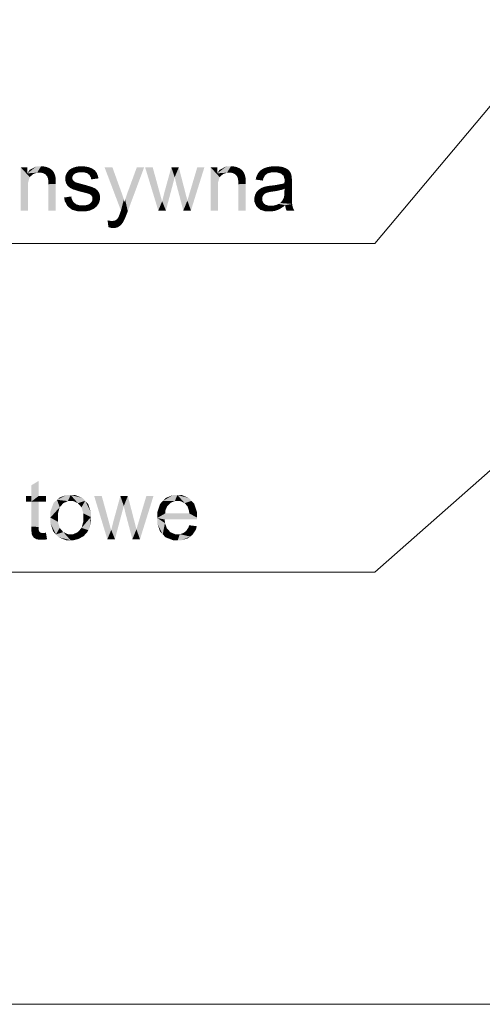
# Model space of a CAD drawing. Header units: millimetres. Extents: x 1814 to 94182, y 11562 to 49454.
# Tile 148 of 256: x 12587 to 12617, y 26051 to 26115. Entities that reach past the tile are written whole.
import ezdxf

# ---------------------------------------------------------------- set-up
doc = ezdxf.new("R2010")
doc.units = ezdxf.units.MM
doc.linetypes.add('XKITLINE00', pattern=[0])
doc.layers.add('LinkedObject', color=1, linetype='Continuous', lineweight=0)

msp = doc.modelspace()

# ---------------------------------------------------------------- hatches: boundary and pattern name
at = {"layer": 'LinkedObject'}
for points in [[(12587.307, 26105.348), (12587.781, 26104.082), (12587.307, 26102.557)], [(12587.781, 26104.082), (12587.307, 26105.348), (12587.781, 26104.35)], [(12587.89, 26104.714), (12587.307, 26105.348), (12587.735, 26104.952)], [(12587.781, 26104.35), (12587.307, 26105.348), (12587.89, 26104.714)], [(12587.735, 26104.952), (12587.307, 26105.348), (12587.735, 26105.348)], [(12588.331, 26105.41), (12587.735, 26104.952), (12587.888, 26105.181)], [(12588.62, 26105.41), (12587.735, 26104.952), (12588.331, 26105.41)], [(12588.369, 26105.002), (12587.735, 26104.952), (12588.62, 26105.41)], [(12588.109, 26104.906), (12587.735, 26104.952), (12588.369, 26105.002)], [(12587.735, 26104.952), (12588, 26104.81), (12587.89, 26104.714)], [(12588, 26104.81), (12587.735, 26104.952), (12588.109, 26104.906)], [(12588.369, 26105.002), (12588.62, 26105.41), (12588.519, 26105.002)], [(12588.519, 26105.002), (12588.62, 26105.41), (12588.613, 26105.002)], [(12588.62, 26105.41), (12588.778, 26104.959), (12588.613, 26105.002)], [(12588.746, 26105.41), (12588.778, 26104.959), (12588.62, 26105.41)], [(12588.977, 26105.365), (12588.778, 26104.959), (12588.746, 26105.41)], [(12589.083, 26105.319), (12588.778, 26104.959), (12588.977, 26105.365)], [(12588.778, 26104.959), (12589.083, 26105.319), (12588.848, 26104.917)], [(12589.083, 26105.319), (12588.918, 26104.874), (12588.848, 26104.917)], [(12588.918, 26104.874), (12589.083, 26105.319), (12589.015, 26104.759)], [(12589.015, 26104.759), (12589.083, 26105.319), (12589.398, 26105.082)], [(12589.398, 26105.082), (12589.043, 26104.688), (12589.015, 26104.759)], [(12589.451, 26105.008), (12589.043, 26104.688), (12589.398, 26105.082)], [(12589.524, 26104.833), (12589.043, 26104.688), (12589.451, 26105.008)], [(12589.043, 26104.688), (12589.524, 26104.833), (12589.07, 26104.616)], [(12589.07, 26104.616), (12589.524, 26104.833), (12589.545, 26104.732)], [(12589.346, 26105.155), (12589.083, 26105.319), (12589.188, 26105.274)], [(12589.398, 26105.082), (12589.083, 26105.319), (12589.346, 26105.155)], [(12590.269, 26104.952), (12590.183, 26104.7), (12590.226, 26104.872)], [(12590.641, 26104.734), (12590.183, 26104.7), (12590.269, 26104.952)], [(12590.311, 26105.031), (12590.711, 26104.86), (12590.269, 26104.952)], [(12590.269, 26104.952), (12590.711, 26104.86), (12590.641, 26104.734)], [(12590.428, 26105.163), (12590.711, 26104.86), (12590.311, 26105.031)], [(12590.501, 26105.216), (12590.711, 26104.86), (12590.428, 26105.163)], [(12590.556, 26105.256), (12590.85, 26104.967), (12590.501, 26105.216)], [(12590.501, 26105.216), (12590.85, 26104.967), (12590.781, 26104.914)], [(12590.711, 26104.86), (12590.501, 26105.216), (12590.781, 26104.914)], [(12590.707, 26105.325), (12590.85, 26104.967), (12590.556, 26105.256)], [(12590.802, 26105.354), (12590.85, 26104.967), (12590.707, 26105.325)], [(12590.897, 26105.382), (12591.082, 26105.021), (12590.802, 26105.354)], [(12590.802, 26105.354), (12591.082, 26105.021), (12590.85, 26104.967)], [(12591.101, 26105.41), (12591.082, 26105.021), (12590.897, 26105.382)], [(12591.21, 26105.41), (12591.082, 26105.021), (12591.101, 26105.41)], [(12591.082, 26105.021), (12591.21, 26105.41), (12591.245, 26105.021)], [(12591.21, 26105.41), (12591.383, 26105.021), (12591.245, 26105.021)], [(12591.663, 26105.363), (12591.21, 26105.41), (12591.375, 26105.41)], [(12591.787, 26105.316), (12591.21, 26105.41), (12591.663, 26105.363)], [(12591.596, 26104.961), (12591.21, 26105.41), (12591.787, 26105.316)], [(12591.383, 26105.021), (12591.21, 26105.41), (12591.596, 26104.961)], [(12591.787, 26105.316), (12591.672, 26104.901), (12591.596, 26104.961)], [(12591.911, 26105.268), (12591.672, 26104.901), (12591.787, 26105.316)], [(12591.672, 26104.901), (12591.911, 26105.268), (12591.747, 26104.841)], [(12591.747, 26104.841), (12591.911, 26105.268), (12592.153, 26105.06)], [(12592.153, 26105.06), (12591.838, 26104.674), (12591.747, 26104.841)], [(12592.212, 26104.979), (12591.838, 26104.674), (12592.153, 26105.06)], [(12592.294, 26104.764), (12591.838, 26104.674), (12592.212, 26104.979)], [(12592.153, 26105.06), (12591.911, 26105.268), (12592.094, 26105.141)], [(12593.219, 26105.348), (12593.772, 26102.554), (12592.713, 26105.348)], [(12593.8, 26103.738), (12593.772, 26102.554), (12593.219, 26105.348)], [(12595.268, 26105.348), (12594.199, 26103.72), (12594.796, 26105.348)], [(12594.211, 26102.508), (12594.199, 26103.72), (12595.268, 26105.348)], [(12595.817, 26105.348), (12596.178, 26102.557), (12595.329, 26105.348)], [(12596.261, 26103.735), (12596.178, 26102.557), (12595.817, 26105.348)], [(12597.019, 26105.348), (12597.238, 26104.705), (12596.569, 26103.713)], [(12597.499, 26105.348), (12597.238, 26104.705), (12597.019, 26105.348)], [(12597.238, 26104.705), (12597.499, 26105.348), (12597.349, 26104.226)], [(12597.349, 26104.226), (12597.499, 26105.348), (12597.918, 26103.728)], [(12599.152, 26105.348), (12598.214, 26103.734), (12598.693, 26105.348)], [(12598.282, 26102.557), (12598.214, 26103.734), (12599.152, 26105.348)], [(12599.55, 26105.348), (12600.024, 26104.082), (12599.55, 26102.557)], [(12600.024, 26104.082), (12599.55, 26105.348), (12600.024, 26104.35)], [(12600.133, 26104.714), (12599.55, 26105.348), (12599.978, 26104.952)], [(12600.024, 26104.35), (12599.55, 26105.348), (12600.133, 26104.714)], [(12599.978, 26104.952), (12599.55, 26105.348), (12599.978, 26105.348)], [(12600.574, 26105.41), (12599.978, 26104.952), (12600.131, 26105.181)], [(12600.863, 26105.41), (12599.978, 26104.952), (12600.574, 26105.41)], [(12600.612, 26105.002), (12599.978, 26104.952), (12600.863, 26105.41)], [(12600.352, 26104.906), (12599.978, 26104.952), (12600.612, 26105.002)], [(12599.978, 26104.952), (12600.243, 26104.81), (12600.133, 26104.714)], [(12600.243, 26104.81), (12599.978, 26104.952), (12600.352, 26104.906)], [(12600.612, 26105.002), (12600.863, 26105.41), (12600.762, 26105.002)], [(12600.762, 26105.002), (12600.863, 26105.41), (12600.856, 26105.002)], [(12600.863, 26105.41), (12601.021, 26104.959), (12600.856, 26105.002)], [(12600.989, 26105.41), (12601.021, 26104.959), (12600.863, 26105.41)], [(12601.22, 26105.365), (12601.021, 26104.959), (12600.989, 26105.41)], [(12601.326, 26105.319), (12601.021, 26104.959), (12601.22, 26105.365)], [(12601.021, 26104.959), (12601.326, 26105.319), (12601.091, 26104.917)], [(12601.326, 26105.319), (12601.161, 26104.874), (12601.091, 26104.917)], [(12601.161, 26104.874), (12601.326, 26105.319), (12601.258, 26104.759)], [(12601.258, 26104.759), (12601.326, 26105.319), (12601.641, 26105.082)], [(12601.641, 26105.082), (12601.286, 26104.688), (12601.258, 26104.759)], [(12601.694, 26105.008), (12601.286, 26104.688), (12601.641, 26105.082)], [(12601.767, 26104.833), (12601.286, 26104.688), (12601.694, 26105.008)], [(12601.286, 26104.688), (12601.767, 26104.833), (12601.313, 26104.616)], [(12601.313, 26104.616), (12601.767, 26104.833), (12601.788, 26104.732)], [(12601.589, 26105.155), (12601.326, 26105.319), (12601.431, 26105.274)], [(12601.641, 26105.082), (12601.326, 26105.319), (12601.589, 26105.155)], [(12602.665, 26105.031), (12602.457, 26104.552), (12602.592, 26104.939)], [(12603.074, 26104.843), (12602.457, 26104.552), (12602.665, 26105.031)], [(12602.592, 26104.939), (12602.457, 26104.552), (12602.489, 26104.7)], [(12602.957, 26104.637), (12602.457, 26104.552), (12603.074, 26104.843)], [(12602.737, 26105.122), (12603.233, 26104.959), (12602.665, 26105.031)], [(12603.074, 26104.843), (12602.665, 26105.031), (12603.154, 26104.901)], [(12603.154, 26104.901), (12602.665, 26105.031), (12603.233, 26104.959)], [(12602.946, 26105.262), (12603.233, 26104.959), (12602.737, 26105.122)], [(12603.082, 26105.312), (12603.233, 26104.959), (12602.946, 26105.262)], [(12603.535, 26105.41), (12603.082, 26105.312), (12603.219, 26105.361)], [(12603.479, 26105.017), (12603.082, 26105.312), (12603.535, 26105.41)], [(12603.233, 26104.959), (12603.082, 26105.312), (12603.479, 26105.017)], [(12603.479, 26105.017), (12603.535, 26105.41), (12603.645, 26105.017)], [(12603.645, 26105.017), (12603.535, 26105.41), (12603.824, 26105.017)], [(12603.715, 26105.41), (12603.824, 26105.017), (12603.535, 26105.41)], [(12604.184, 26105.368), (12603.715, 26105.41), (12603.893, 26105.41)], [(12604.295, 26105.326), (12603.715, 26105.41), (12604.184, 26105.368)], [(12604.093, 26104.937), (12603.715, 26105.41), (12604.295, 26105.326)], [(12603.824, 26105.017), (12603.715, 26105.41), (12604.093, 26104.937)], [(12604.093, 26104.937), (12604.295, 26105.326), (12604.183, 26104.858)], [(12604.183, 26104.858), (12604.295, 26105.326), (12604.25, 26104.799)], [(12604.295, 26105.326), (12604.317, 26104.595), (12604.25, 26104.799)], [(12604.407, 26105.284), (12604.317, 26104.595), (12604.295, 26105.326)], [(12604.623, 26105.115), (12604.317, 26104.595), (12604.407, 26105.284)], [(12604.676, 26105.051), (12604.317, 26104.595), (12604.623, 26105.115)], [(12604.749, 26104.89), (12604.317, 26104.595), (12604.676, 26105.051)], [(12604.77, 26104.793), (12604.317, 26104.595), (12604.749, 26104.89)], [(12604.317, 26104.595), (12604.77, 26104.793), (12604.782, 26104.732)], [(12604.623, 26105.115), (12604.407, 26105.284), (12604.571, 26105.178)], [(12589.545, 26104.732), (12589.098, 26104.4), (12589.07, 26104.616)], [(12589.558, 26104.667), (12589.098, 26104.4), (12589.545, 26104.732)], [(12589.571, 26104.437), (12589.098, 26104.4), (12589.558, 26104.667)], [(12589.571, 26104.437), (12589.098, 26104.255), (12589.098, 26104.4)], [(12589.571, 26104.273), (12589.098, 26104.255), (12589.571, 26104.437)], [(12589.098, 26102.557), (12589.571, 26104.273), (12589.571, 26102.557)], [(12589.098, 26104.255), (12589.571, 26104.273), (12589.098, 26102.557)], [(12590.641, 26104.662), (12590.183, 26104.7), (12590.641, 26104.734)], [(12590.183, 26104.7), (12590.641, 26104.662), (12590.183, 26104.607)], [(12590.183, 26104.607), (12590.641, 26104.662), (12590.641, 26104.616)], [(12590.641, 26104.616), (12590.287, 26104.232), (12590.183, 26104.607)], [(12590.183, 26104.607), (12590.287, 26104.232), (12590.183, 26104.504)], [(12590.183, 26104.504), (12590.287, 26104.232), (12590.235, 26104.317)], [(12590.67, 26104.533), (12590.287, 26104.232), (12590.641, 26104.616)], [(12590.287, 26104.232), (12590.67, 26104.533), (12590.699, 26104.496)], [(12590.728, 26104.458), (12590.287, 26104.232), (12590.699, 26104.496)], [(12590.287, 26104.232), (12590.728, 26104.458), (12590.339, 26104.148)], [(12590.339, 26104.148), (12590.728, 26104.458), (12590.492, 26104.015)], [(12590.492, 26104.015), (12590.728, 26104.458), (12590.592, 26103.967)], [(12590.592, 26103.967), (12590.728, 26104.458), (12590.819, 26104.395)], [(12590.819, 26104.395), (12590.693, 26103.919), (12590.592, 26103.967)], [(12590.88, 26104.37), (12590.693, 26103.919), (12590.819, 26104.395)], [(12590.916, 26104.357), (12590.693, 26103.919), (12590.88, 26104.37)], [(12590.693, 26103.919), (12590.916, 26104.357), (12591.054, 26103.806)], [(12591.054, 26103.806), (12590.916, 26104.357), (12591.124, 26104.297)], [(12591.298, 26104.25), (12591.054, 26103.806), (12591.124, 26104.297)], [(12591.054, 26103.806), (12591.298, 26104.25), (12591.313, 26103.74)], [(12591.313, 26103.74), (12591.298, 26104.25), (12591.548, 26104.183)], [(12591.313, 26103.74), (12591.548, 26104.183), (12591.506, 26103.692)], [(12591.506, 26103.692), (12591.548, 26104.183), (12591.748, 26103.611)], [(12591.748, 26103.611), (12591.548, 26104.183), (12591.898, 26104.073)], [(12592.316, 26104.629), (12591.838, 26104.674), (12592.294, 26104.764)], [(12591.838, 26104.674), (12592.316, 26104.629), (12591.854, 26104.567)], [(12596.569, 26103.713), (12597.238, 26104.705), (12596.667, 26102.557)], [(12597.918, 26103.728), (12597.792, 26102.557), (12597.349, 26104.226)], [(12601.788, 26104.732), (12601.341, 26104.4), (12601.313, 26104.616)], [(12601.801, 26104.667), (12601.341, 26104.4), (12601.788, 26104.732)], [(12601.814, 26104.437), (12601.341, 26104.4), (12601.801, 26104.667)], [(12601.814, 26104.437), (12601.341, 26104.255), (12601.341, 26104.4)], [(12601.814, 26104.273), (12601.341, 26104.255), (12601.814, 26104.437)], [(12601.341, 26102.557), (12601.814, 26104.273), (12601.814, 26102.557)], [(12601.341, 26104.255), (12601.814, 26104.273), (12601.341, 26102.557)], [(12602.457, 26104.552), (12602.957, 26104.637), (12602.919, 26104.49)], [(12603.332, 26104.148), (12603.399, 26103.759), (12603.122, 26104.113)], [(12603.472, 26104.165), (12603.545, 26103.78), (12603.332, 26104.148)], [(12603.332, 26104.148), (12603.545, 26103.78), (12603.399, 26103.759)], [(12603.758, 26104.2), (12603.802, 26103.817), (12603.472, 26104.165)], [(12603.472, 26104.165), (12603.802, 26103.817), (12603.545, 26103.78)], [(12604.179, 26104.281), (12604.317, 26103.959), (12603.758, 26104.2)], [(12603.758, 26104.2), (12604.317, 26103.959), (12603.802, 26103.817)], [(12604.314, 26104.328), (12604.317, 26103.959), (12604.179, 26104.281)], [(12604.315, 26104.377), (12604.782, 26104.732), (12604.314, 26104.328)], [(12604.314, 26104.328), (12604.782, 26104.732), (12604.317, 26103.959)], [(12604.794, 26104.357), (12604.314, 26103.785), (12604.317, 26103.959)], [(12604.794, 26103.727), (12604.314, 26103.785), (12604.794, 26104.357)], [(12604.317, 26104.438), (12604.782, 26104.732), (12604.315, 26104.377)], [(12604.317, 26104.595), (12604.782, 26104.732), (12604.317, 26104.451)], [(12604.782, 26104.732), (12604.317, 26104.438), (12604.317, 26104.451)], [(12604.794, 26104.514), (12604.317, 26103.959), (12604.782, 26104.732)], [(12604.794, 26104.357), (12604.317, 26103.959), (12604.794, 26104.514)], [(12587.307, 26102.557), (12587.781, 26104.082), (12587.781, 26102.557)], [(12591.748, 26103.611), (12591.898, 26104.073), (12591.796, 26103.58)], [(12591.796, 26103.58), (12591.898, 26104.073), (12591.866, 26103.534)], [(12591.997, 26104.03), (12591.866, 26103.534), (12591.898, 26104.073)], [(12592.096, 26103.988), (12591.866, 26103.534), (12591.997, 26104.03)], [(12592.251, 26103.864), (12591.866, 26103.534), (12592.096, 26103.988)], [(12592.308, 26103.782), (12591.866, 26103.534), (12592.251, 26103.864)], [(12591.866, 26103.534), (12592.308, 26103.782), (12591.935, 26103.408)], [(12591.935, 26103.408), (12592.308, 26103.782), (12592.42, 26103.499)], [(12592.42, 26103.499), (12592.308, 26103.782), (12592.364, 26103.701)], [(12593.857, 26103.585), (12593.772, 26102.554), (12593.8, 26103.738)], [(12593.958, 26103.263), (12593.772, 26102.554), (12593.857, 26103.585)], [(12594.143, 26103.565), (12594.211, 26102.508), (12594.044, 26103.252)], [(12594.199, 26103.72), (12594.211, 26102.508), (12594.143, 26103.565)], [(12596.423, 26103.138), (12596.178, 26102.557), (12596.261, 26103.735)], [(12596.569, 26103.713), (12596.667, 26102.557), (12596.501, 26103.448)], [(12598.055, 26103.196), (12597.792, 26102.557), (12597.918, 26103.728)], [(12598.214, 26103.734), (12598.282, 26102.557), (12598.055, 26103.196)], [(12599.55, 26102.557), (12600.024, 26104.082), (12600.024, 26102.557)], [(12602.469, 26103.668), (12602.376, 26103.294), (12602.423, 26103.583)], [(12602.913, 26103.481), (12602.376, 26103.294), (12602.469, 26103.668)], [(12602.423, 26103.583), (12602.376, 26103.294), (12602.376, 26103.396)], [(12602.516, 26103.753), (12602.946, 26103.532), (12602.469, 26103.668)], [(12602.469, 26103.668), (12602.946, 26103.532), (12602.913, 26103.481)], [(12602.638, 26103.888), (12602.946, 26103.532), (12602.516, 26103.753)], [(12602.979, 26103.582), (12602.638, 26103.888), (12602.713, 26103.94)], [(12602.946, 26103.532), (12602.638, 26103.888), (12602.979, 26103.582)], [(12602.789, 26103.991), (12603.072, 26103.659), (12602.713, 26103.94)], [(12602.713, 26103.94), (12603.072, 26103.659), (12602.979, 26103.582)], [(12602.958, 26104.068), (12603.072, 26103.659), (12602.789, 26103.991)], [(12603.053, 26104.095), (12603.072, 26103.659), (12602.958, 26104.068)], [(12603.122, 26104.113), (12603.193, 26103.712), (12603.053, 26104.095)], [(12603.072, 26103.659), (12603.053, 26104.095), (12603.133, 26103.685)], [(12603.133, 26103.685), (12603.053, 26104.095), (12603.193, 26103.712)], [(12603.122, 26104.113), (12603.399, 26103.759), (12603.193, 26103.712)], [(12603.802, 26103.817), (12604.317, 26103.959), (12604.188, 26103.906)], [(12604.276, 26103.392), (12604.794, 26103.727), (12604.794, 26103.397)], [(12604.314, 26103.629), (12604.794, 26103.727), (12604.276, 26103.392)], [(12604.794, 26103.727), (12604.314, 26103.629), (12604.314, 26103.785)], [(12590.592, 26103.325), (12590.106, 26103.393), (12590.572, 26103.466)], [(12590.106, 26103.393), (12590.47, 26102.722), (12590.146, 26103.17)], [(12590.592, 26103.325), (12590.47, 26102.722), (12590.106, 26103.393)], [(12590.146, 26103.17), (12590.47, 26102.722), (12590.327, 26102.835)], [(12590.702, 26103.109), (12590.47, 26102.722), (12590.592, 26103.325)], [(12590.47, 26102.722), (12590.702, 26103.109), (12590.612, 26102.609)], [(12590.791, 26103.034), (12590.612, 26102.609), (12590.702, 26103.109)], [(12590.881, 26102.959), (12590.612, 26102.609), (12590.791, 26103.034)], [(12590.881, 26102.959), (12591.297, 26102.496), (12590.612, 26102.609)], [(12591.133, 26102.884), (12591.297, 26102.496), (12590.881, 26102.959)], [(12591.294, 26102.884), (12591.461, 26102.496), (12591.133, 26102.884)], [(12591.297, 26102.496), (12591.133, 26102.884), (12591.461, 26102.496)], [(12591.457, 26102.884), (12591.461, 26102.496), (12591.294, 26102.884)], [(12591.699, 26102.951), (12591.885, 26102.61), (12591.457, 26102.884)], [(12591.457, 26102.884), (12591.885, 26102.61), (12591.461, 26102.496)], [(12591.778, 26103.017), (12592.282, 26102.933), (12591.699, 26102.951)], [(12592.214, 26102.828), (12591.699, 26102.951), (12592.282, 26102.933)], [(12592.015, 26102.667), (12591.699, 26102.951), (12592.214, 26102.828)], [(12591.885, 26102.61), (12591.699, 26102.951), (12592.015, 26102.667)], [(12591.856, 26103.083), (12592.282, 26102.933), (12591.778, 26103.017)], [(12591.856, 26103.083), (12592.42, 26103.378), (12592.282, 26102.933)], [(12591.935, 26103.239), (12592.42, 26103.378), (12591.856, 26103.083)], [(12591.935, 26103.408), (12592.42, 26103.499), (12591.935, 26103.328)], [(12591.935, 26103.328), (12592.42, 26103.499), (12591.935, 26103.239)], [(12592.42, 26103.378), (12591.935, 26103.239), (12592.42, 26103.499)], [(12592.282, 26102.933), (12592.42, 26103.378), (12592.351, 26103.037)], [(12592.351, 26103.037), (12592.42, 26103.378), (12592.42, 26103.26)], [(12594.003, 26103.094), (12593.772, 26102.554), (12593.958, 26103.263)], [(12594.003, 26103.094), (12594.211, 26102.508), (12593.772, 26102.554)], [(12594.044, 26103.252), (12594.211, 26102.508), (12594.003, 26103.094)], [(12596.178, 26102.557), (12596.423, 26103.138), (12596.667, 26102.557)], [(12596.429, 26103.16), (12596.667, 26102.557), (12596.423, 26103.138)], [(12596.501, 26103.448), (12596.667, 26102.557), (12596.429, 26103.16)], [(12597.792, 26102.557), (12598.055, 26103.196), (12598.282, 26102.557)], [(12602.881, 26103.369), (12602.376, 26103.294), (12602.913, 26103.481)], [(12602.376, 26103.294), (12602.881, 26103.369), (12602.881, 26103.307)], [(12602.881, 26103.212), (12602.376, 26103.294), (12602.881, 26103.307)], [(12602.376, 26103.294), (12602.881, 26103.212), (12602.376, 26103.119)], [(12602.376, 26103.119), (12602.881, 26103.212), (12602.5, 26102.832)], [(12602.5, 26102.832), (12602.881, 26103.212), (12602.623, 26102.72)], [(12602.623, 26102.72), (12602.881, 26103.212), (12602.952, 26103.054)], [(12602.952, 26103.054), (12602.746, 26102.608), (12602.623, 26102.72)], [(12603.023, 26102.991), (12602.746, 26102.608), (12602.952, 26103.054)], [(12603.095, 26102.928), (12602.746, 26102.608), (12603.023, 26102.991)], [(12602.746, 26102.608), (12603.095, 26102.928), (12603.099, 26102.496)], [(12603.328, 26102.496), (12603.095, 26102.928), (12603.304, 26102.865)], [(12603.099, 26102.496), (12603.095, 26102.928), (12603.328, 26102.496)], [(12603.849, 26102.587), (12603.578, 26102.865), (12603.82, 26102.925)], [(12604.355, 26102.9), (12603.82, 26102.925), (12603.926, 26102.985)], [(12604.223, 26102.789), (12603.82, 26102.925), (12604.355, 26102.9)], [(12603.97, 26102.633), (12603.82, 26102.925), (12604.223, 26102.789)], [(12603.849, 26102.587), (12603.82, 26102.925), (12603.97, 26102.633)], [(12604.032, 26103.045), (12604.809, 26102.98), (12603.926, 26102.985)], [(12604.809, 26102.98), (12604.355, 26102.9), (12603.926, 26102.985)], [(12604.032, 26103.045), (12604.794, 26103.397), (12604.809, 26102.98)], [(12604.188, 26103.208), (12604.794, 26103.397), (12604.032, 26103.045)], [(12604.238, 26103.312), (12604.794, 26103.397), (12604.188, 26103.208)], [(12604.794, 26103.397), (12604.238, 26103.312), (12604.276, 26103.392)], [(12604.355, 26102.9), (12604.809, 26102.98), (12604.366, 26102.802)], [(12604.366, 26102.802), (12604.809, 26102.98), (12604.824, 26102.893)], [(12604.824, 26102.893), (12604.414, 26102.63), (12604.366, 26102.802)], [(12604.84, 26102.805), (12604.414, 26102.63), (12604.824, 26102.893)], [(12590.612, 26102.609), (12591.297, 26102.496), (12591.026, 26102.496)], [(12591.461, 26102.496), (12591.885, 26102.61), (12591.755, 26102.553)], [(12593.478, 26101.966), (12594.126, 26102.28), (12593.946, 26101.879)], [(12593.555, 26102.04), (12594.126, 26102.28), (12593.478, 26101.966)], [(12593.585, 26102.087), (12594.126, 26102.28), (12593.555, 26102.04)], [(12593.608, 26102.122), (12594.126, 26102.28), (12593.585, 26102.087)], [(12593.68, 26102.298), (12594.126, 26102.28), (12593.608, 26102.122)], [(12593.73, 26102.439), (12594.126, 26102.28), (12593.68, 26102.298)], [(12593.736, 26102.458), (12594.126, 26102.28), (12593.73, 26102.439)], [(12593.757, 26102.516), (12594.126, 26102.28), (12593.736, 26102.458)], [(12593.772, 26102.554), (12594.126, 26102.28), (12593.757, 26102.516)], [(12593.772, 26102.554), (12594.211, 26102.508), (12594.126, 26102.28)], [(12593.946, 26101.879), (12594.126, 26102.28), (12593.993, 26101.965)], [(12603.304, 26102.865), (12603.467, 26102.496), (12603.328, 26102.496)], [(12603.441, 26102.865), (12603.467, 26102.496), (12603.304, 26102.865)], [(12603.578, 26102.865), (12603.467, 26102.496), (12603.441, 26102.865)], [(12603.467, 26102.496), (12603.578, 26102.865), (12603.727, 26102.541)], [(12603.727, 26102.541), (12603.578, 26102.865), (12603.849, 26102.587)], [(12604.84, 26102.805), (12604.451, 26102.557), (12604.414, 26102.63)], [(12604.899, 26102.637), (12604.451, 26102.557), (12604.84, 26102.805)], [(12604.451, 26102.557), (12604.899, 26102.637), (12604.944, 26102.557)], [(12592.986, 26101.908), (12592.963, 26101.487), (12592.909, 26101.929)], [(12592.986, 26101.908), (12593.047, 26101.458), (12592.963, 26101.487)], [(12593.121, 26101.887), (12593.047, 26101.458), (12592.986, 26101.908)], [(12593.258, 26101.887), (12593.268, 26101.429), (12593.047, 26101.458)], [(12593.258, 26101.887), (12593.047, 26101.458), (12593.179, 26101.887)], [(12593.179, 26101.887), (12593.047, 26101.458), (12593.121, 26101.887)], [(12593.946, 26101.879), (12593.258, 26101.887), (12593.384, 26101.914)], [(12593.657, 26101.538), (12593.258, 26101.887), (12593.946, 26101.879)], [(12593.575, 26101.483), (12593.258, 26101.887), (12593.657, 26101.538)], [(12593.381, 26101.429), (12593.258, 26101.887), (12593.575, 26101.483)], [(12593.268, 26101.429), (12593.258, 26101.887), (12593.381, 26101.429)], [(12593.431, 26101.94), (12593.946, 26101.879), (12593.384, 26101.914)], [(12593.478, 26101.966), (12593.946, 26101.879), (12593.431, 26101.94)], [(12593.657, 26101.538), (12593.946, 26101.879), (12593.738, 26101.592)], [(12593.738, 26101.592), (12593.946, 26101.879), (12593.883, 26101.762)], [(12593.047, 26101.458), (12593.268, 26101.429), (12593.2, 26101.429)], [(12588.466, 26085.117), (12587.993, 26084.143), (12587.993, 26084.833)], [(12587.993, 26084.143), (12588.466, 26085.117), (12587.993, 26083.778)], [(12588.466, 26084.143), (12587.993, 26083.778), (12588.466, 26085.117)], [(12587.642, 26084.143), (12587.993, 26083.778), (12587.642, 26083.778)], [(12587.993, 26084.143), (12587.993, 26083.778), (12587.642, 26084.143)], [(12588.466, 26083.778), (12587.993, 26083.778), (12588.466, 26084.143)], [(12588.936, 26083.778), (12588.466, 26084.143), (12588.936, 26084.143)], [(12588.466, 26083.778), (12588.466, 26084.143), (12588.936, 26083.778)], [(12589.651, 26083.895), (12589.221, 26082.748), (12589.436, 26083.709)], [(12589.823, 26083.415), (12589.221, 26082.748), (12589.651, 26083.895)], [(12590.269, 26084.205), (12589.651, 26083.895), (12589.831, 26084.05)], [(12590.527, 26084.205), (12589.651, 26083.895), (12590.269, 26084.205)], [(12590.35, 26083.812), (12589.651, 26083.895), (12590.527, 26084.205)], [(12589.651, 26083.895), (12590.056, 26083.68), (12589.939, 26083.547)], [(12590.056, 26083.68), (12589.651, 26083.895), (12590.35, 26083.812)], [(12589.823, 26083.415), (12589.651, 26083.895), (12589.939, 26083.547)], [(12590.35, 26083.812), (12590.527, 26084.205), (12590.527, 26083.812)], [(12590.527, 26084.205), (12590.702, 26083.812), (12590.527, 26083.812)], [(12591.284, 26084.016), (12590.527, 26084.205), (12590.815, 26084.205)], [(12591.466, 26083.828), (12590.527, 26084.205), (12591.284, 26084.016)], [(12590.994, 26083.679), (12590.527, 26084.205), (12591.466, 26083.828)], [(12590.702, 26083.812), (12590.527, 26084.205), (12590.994, 26083.679)], [(12590.994, 26083.679), (12591.466, 26083.828), (12591.111, 26083.546)], [(12591.466, 26083.828), (12591.229, 26083.413), (12591.111, 26083.546)], [(12591.229, 26083.413), (12591.466, 26083.828), (12591.346, 26083.021)], [(12591.346, 26083.021), (12591.466, 26083.828), (12591.831, 26082.787)], [(12591.831, 26083.119), (12591.466, 26083.828), (12591.649, 26083.64)], [(12591.831, 26082.787), (12591.466, 26083.828), (12591.831, 26083.119)], [(12592.533, 26084.143), (12592.894, 26081.352), (12592.045, 26084.143)], [(12592.977, 26082.53), (12592.894, 26081.352), (12592.533, 26084.143)], [(12593.735, 26084.143), (12593.954, 26083.499), (12593.285, 26082.508)], [(12594.215, 26084.143), (12593.954, 26083.499), (12593.735, 26084.143)], [(12593.954, 26083.499), (12594.215, 26084.143), (12594.065, 26083.021)], [(12594.065, 26083.021), (12594.215, 26084.143), (12594.634, 26082.522)], [(12595.868, 26084.143), (12594.93, 26082.529), (12595.409, 26084.143)], [(12594.998, 26081.352), (12594.93, 26082.529), (12595.868, 26084.143)], [(12597.121, 26084.205), (12596.47, 26083.816), (12596.651, 26084.011)], [(12597.409, 26084.205), (12596.47, 26083.816), (12597.121, 26084.205)], [(12597.25, 26083.816), (12596.47, 26083.816), (12597.409, 26084.205)], [(12597.25, 26083.816), (12597.409, 26084.205), (12597.413, 26083.816)], [(12597.409, 26084.205), (12597.592, 26083.816), (12597.413, 26083.816)], [(12598.145, 26084.014), (12597.409, 26084.205), (12597.689, 26084.205)], [(12598.322, 26083.824), (12597.409, 26084.205), (12598.145, 26084.014)], [(12597.885, 26083.679), (12597.409, 26084.205), (12598.322, 26083.824)], [(12597.592, 26083.816), (12597.409, 26084.205), (12597.885, 26083.679)], [(12597.885, 26083.679), (12598.322, 26083.824), (12597.998, 26083.543)], [(12598.322, 26083.824), (12598.071, 26083.455), (12597.998, 26083.543)], [(12598.071, 26083.455), (12598.322, 26083.824), (12598.16, 26083.191)], [(12598.16, 26083.191), (12598.322, 26083.824), (12598.676, 26083.098)], [(12598.676, 26083.098), (12598.322, 26083.824), (12598.499, 26083.634)], [(12587.993, 26082.169), (12588.466, 26083.778), (12588.466, 26082.143)], [(12587.993, 26083.778), (12588.466, 26083.778), (12587.993, 26082.169)], [(12589.436, 26083.709), (12589.221, 26082.748), (12589.221, 26083.135)], [(12589.706, 26083.015), (12589.221, 26082.748), (12589.823, 26083.415)], [(12593.285, 26082.508), (12593.954, 26083.499), (12593.383, 26081.352)], [(12596.47, 26083.816), (12596.108, 26083.076), (12596.289, 26083.622)], [(12596.755, 26083.489), (12596.108, 26083.076), (12596.47, 26083.816)], [(12596.632, 26083.198), (12596.108, 26083.076), (12596.755, 26083.489)], [(12596.108, 26083.076), (12596.632, 26083.198), (12596.621, 26083.015)], [(12596.47, 26083.816), (12596.866, 26083.598), (12596.755, 26083.489)], [(12596.866, 26083.598), (12596.47, 26083.816), (12596.977, 26083.707)], [(12596.977, 26083.707), (12596.47, 26083.816), (12597.25, 26083.816)], [(12598.16, 26083.191), (12598.676, 26083.098), (12598.176, 26083.015)], [(12589.221, 26082.748), (12589.706, 26083.015), (12589.706, 26082.747)], [(12589.221, 26082.748), (12589.582, 26081.666), (12589.221, 26082.394)], [(12589.706, 26082.479), (12589.582, 26081.666), (12589.221, 26082.748)], [(12589.706, 26082.479), (12589.221, 26082.748), (12589.706, 26082.747)], [(12591.229, 26082.081), (12591.831, 26082.787), (12591.67, 26081.94)], [(12591.346, 26082.489), (12591.831, 26082.787), (12591.229, 26082.081)], [(12591.346, 26083.021), (12591.831, 26082.787), (12591.346, 26082.763)], [(12591.831, 26082.787), (12591.346, 26082.489), (12591.346, 26082.763)], [(12591.67, 26081.94), (12591.831, 26082.787), (12591.75, 26082.095)], [(12591.75, 26082.095), (12591.831, 26082.787), (12591.831, 26082.518)], [(12594.634, 26082.522), (12594.508, 26081.352), (12594.065, 26083.021)], [(12596.621, 26083.015), (12596.108, 26082.724), (12596.108, 26083.076)], [(12596.621, 26083.015), (12598.676, 26082.752), (12596.108, 26082.724)], [(12598.676, 26082.731), (12596.108, 26082.724), (12598.676, 26082.752)], [(12598.675, 26082.668), (12596.108, 26082.724), (12598.676, 26082.731)], [(12596.108, 26082.724), (12596.466, 26081.667), (12596.108, 26082.384)], [(12596.607, 26082.397), (12596.466, 26081.667), (12596.108, 26082.724)], [(12596.607, 26082.397), (12596.108, 26082.724), (12596.594, 26082.626)], [(12598.674, 26082.626), (12596.108, 26082.724), (12598.675, 26082.668)], [(12596.594, 26082.626), (12596.108, 26082.724), (12598.674, 26082.626)], [(12598.176, 26083.015), (12598.676, 26082.752), (12596.621, 26083.015)], [(12598.676, 26082.752), (12598.176, 26083.015), (12598.676, 26083.098)], [(12588.466, 26082.143), (12587.993, 26081.956), (12587.993, 26082.169)], [(12588.466, 26082.042), (12587.993, 26081.956), (12588.466, 26082.143)], [(12588.479, 26081.912), (12587.993, 26081.956), (12588.466, 26082.042)], [(12587.993, 26081.956), (12588.491, 26081.883), (12588.022, 26081.676)], [(12587.993, 26081.956), (12588.479, 26081.912), (12588.491, 26081.883)], [(12589.221, 26082.394), (12589.582, 26081.666), (12589.401, 26081.854)], [(12589.823, 26082.079), (12589.582, 26081.666), (12589.706, 26082.479)], [(12589.582, 26081.666), (12589.823, 26082.079), (12589.939, 26081.946)], [(12590.056, 26081.812), (12589.582, 26081.666), (12589.939, 26081.946)], [(12591.112, 26081.947), (12591.354, 26081.546), (12590.996, 26081.813)], [(12591.67, 26081.94), (12591.112, 26081.947), (12591.229, 26082.081)], [(12591.589, 26081.786), (12591.112, 26081.947), (12591.67, 26081.94)], [(12591.354, 26081.546), (12591.112, 26081.947), (12591.589, 26081.786)], [(12593.139, 26081.933), (12592.894, 26081.352), (12592.977, 26082.53)], [(12592.894, 26081.352), (12593.139, 26081.933), (12593.383, 26081.352)], [(12593.145, 26081.955), (12593.383, 26081.352), (12593.139, 26081.933)], [(12593.217, 26082.243), (12593.383, 26081.352), (12593.145, 26081.955)], [(12593.285, 26082.508), (12593.383, 26081.352), (12593.217, 26082.243)], [(12594.771, 26081.991), (12594.508, 26081.352), (12594.634, 26082.522)], [(12594.508, 26081.352), (12594.771, 26081.991), (12594.998, 26081.352)], [(12594.93, 26082.529), (12594.998, 26081.352), (12594.771, 26081.991)], [(12596.108, 26082.384), (12596.466, 26081.667), (12596.287, 26081.856)], [(12596.737, 26082.045), (12596.466, 26081.667), (12596.607, 26082.397)], [(12596.466, 26081.667), (12596.737, 26082.045), (12596.646, 26081.479)], [(12596.853, 26081.923), (12596.646, 26081.479), (12596.737, 26082.045)], [(12596.97, 26081.801), (12596.646, 26081.479), (12596.853, 26081.923)], [(12597.971, 26081.885), (12598.661, 26082.191), (12598.389, 26081.645)], [(12598.117, 26082.103), (12598.661, 26082.191), (12597.971, 26081.885)], [(12598.661, 26082.191), (12598.117, 26082.103), (12598.171, 26082.253)], [(12598.389, 26081.645), (12598.661, 26082.191), (12598.603, 26081.977)], [(12588.022, 26081.676), (12588.491, 26081.883), (12588.05, 26081.61)], [(12588.05, 26081.61), (12588.491, 26081.883), (12588.503, 26081.854)], [(12588.05, 26081.61), (12588.503, 26081.854), (12588.079, 26081.543)], [(12588.079, 26081.543), (12588.503, 26081.854), (12588.179, 26081.436)], [(12588.179, 26081.436), (12588.503, 26081.854), (12588.25, 26081.395)], [(12588.25, 26081.395), (12588.503, 26081.854), (12588.543, 26081.808)], [(12588.543, 26081.808), (12588.321, 26081.354), (12588.25, 26081.395)], [(12588.571, 26081.79), (12588.321, 26081.354), (12588.543, 26081.808)], [(12588.599, 26081.773), (12588.321, 26081.354), (12588.571, 26081.79)], [(12588.321, 26081.354), (12588.599, 26081.773), (12588.52, 26081.314)], [(12588.52, 26081.314), (12588.599, 26081.773), (12588.649, 26081.314)], [(12588.649, 26081.314), (12588.599, 26081.773), (12588.679, 26081.756)], [(12588.679, 26081.756), (12588.727, 26081.314), (12588.649, 26081.314)], [(12588.731, 26081.756), (12588.727, 26081.314), (12588.679, 26081.756)], [(12588.731, 26081.756), (12588.906, 26081.335), (12588.727, 26081.314)], [(12588.77, 26081.756), (12588.906, 26081.335), (12588.731, 26081.756)], [(12588.906, 26081.335), (12588.77, 26081.756), (12588.872, 26081.765)], [(12589.005, 26081.356), (12588.872, 26081.765), (12588.936, 26081.773)], [(12588.906, 26081.335), (12588.872, 26081.765), (12589.005, 26081.356)], [(12590.056, 26081.812), (12590.527, 26081.29), (12589.582, 26081.666)], [(12589.582, 26081.666), (12590.527, 26081.29), (12589.762, 26081.478)], [(12589.762, 26081.478), (12590.527, 26081.29), (12590.235, 26081.29)], [(12590.35, 26081.679), (12590.527, 26081.29), (12590.056, 26081.812)], [(12590.527, 26081.29), (12590.35, 26081.679), (12590.527, 26081.679)], [(12590.527, 26081.29), (12590.703, 26081.679), (12590.71, 26081.29)], [(12590.703, 26081.679), (12590.527, 26081.29), (12590.527, 26081.679)], [(12591.2, 26081.461), (12590.703, 26081.679), (12590.996, 26081.813)], [(12591.046, 26081.376), (12590.703, 26081.679), (12591.2, 26081.461)], [(12590.71, 26081.29), (12590.703, 26081.679), (12591.046, 26081.376)], [(12590.996, 26081.813), (12591.354, 26081.546), (12591.2, 26081.461)], [(12596.97, 26081.801), (12597.436, 26081.29), (12596.646, 26081.479)], [(12596.646, 26081.479), (12597.436, 26081.29), (12597.13, 26081.29)], [(12597.261, 26081.679), (12597.436, 26081.29), (12596.97, 26081.801)], [(12597.436, 26081.679), (12597.436, 26081.29), (12597.261, 26081.679)], [(12597.566, 26081.679), (12598.233, 26081.527), (12597.436, 26081.29)], [(12597.566, 26081.679), (12597.436, 26081.29), (12597.436, 26081.679)], [(12597.436, 26081.29), (12598.233, 26081.527), (12597.678, 26081.29)], [(12597.788, 26081.748), (12598.233, 26081.527), (12597.566, 26081.679)], [(12597.678, 26081.29), (12598.233, 26081.527), (12598.077, 26081.409)], [(12597.879, 26081.816), (12598.389, 26081.645), (12597.788, 26081.748)], [(12598.233, 26081.527), (12597.788, 26081.748), (12598.389, 26081.645)], [(12597.971, 26081.885), (12598.389, 26081.645), (12597.879, 26081.816)]]:
    msp.add_hatch(color=256, dxfattribs=at).paths.add_polyline_path(points, flags=17)

# ---------------------------------------------------------------- linework, layer by layer
at = {"layer": 'LinkedObject', "linetype": 'XKITLINE00', "lineweight": 0}
for p, q in [((12622.251, 26114.867), (12610.133, 26100.426)), ((12610.133, 26100.426), (12544.334, 26100.426)), ((12625.011, 26092.362), (12610.133, 26079.221)), ((12610.133, 26079.221), (12544.334, 26079.221)), ((12566.508, 26051.352), (12619.008, 26051.352)), ((12566.508, 26051.352), (12619.008, 26051.352))]:
    msp.add_line(p, q, dxfattribs=at)

doc.saveas('drawing.dxf')
